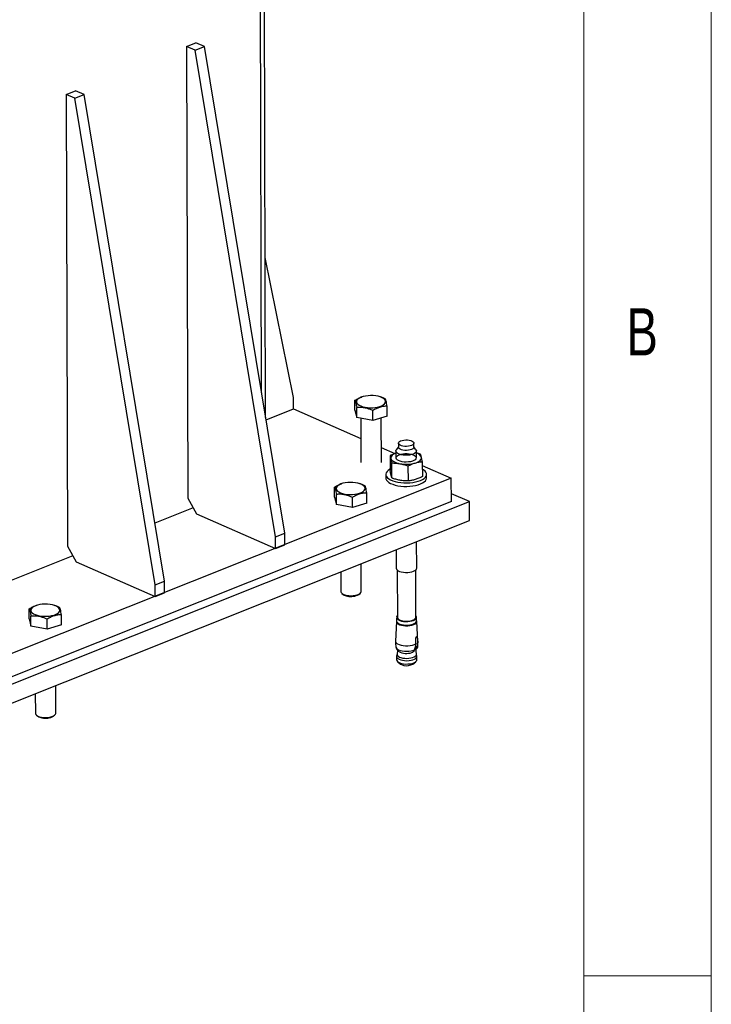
# Model space of a CAD drawing. Header units: millimetres. Extents: x 5 to 589, y 5 to 415.
# Tile 93 of 95: x 562 to 589, y 309 to 347. Entities that reach past the tile are written whole.
import ezdxf

# ---------------------------------------------------------------- set-up
doc = ezdxf.new("R2010")
doc.units = ezdxf.units.MM
doc.layers.add('NOTES', color=6, linetype='Continuous')
doc.layers.add('TRAIT-FORT', color=4, linetype='Continuous', lineweight=25)
doc.styles.add('SLDTEXTSTYLE0', font='TXT', dxfattribs={"width": 0.75})

msp = doc.modelspace()

# ---------------------------------------------------------------- linework, layer by layer
at = {"color": 7, "linetype": 'Continuous', "lineweight": 18}
for p, q in [((589, 5), (589, 415)), ((584, 10), (584, 410)), ((589, 310), (584, 310))]:
    msp.add_line(p, q, dxfattribs=at)
at = {"layer": 'TRAIT-FORT', "color": 4, "linetype": 'Continuous', "lineweight": 25}
for p, q in [((571.5206, 331.885), (571.4678, 350.9023)), ((571.3614, 332.8506), (571.3114, 350.84)), ((568.4169, 346.4292), (568.7798, 346.5738)), ((568.4169, 346.4292), (568.4661, 328.7168)), ((568.7608, 346.2782), (568.4169, 346.4292)), ((568.7608, 346.2782), (569.1238, 346.4228)), ((571.9051, 327.2066), (568.7608, 346.2782)), ((569.1238, 346.4228), (568.7798, 346.5738)), ((572.268, 327.3513), (569.1238, 346.4228)), ((563.6986, 344.5485), (564.0615, 344.6931)), ((564.4054, 344.5421), (564.0615, 344.6931)), ((563.6986, 344.5485), (563.7478, 326.8361)), ((564.0425, 344.3974), (563.6986, 344.5485)), ((564.0425, 344.3974), (564.4054, 344.5421)), ((567.1868, 325.3259), (564.0425, 344.3974)), ((567.5497, 325.4706), (564.4054, 344.5421)), ((572.6108, 332.6737), (571.5032, 338.1559)), ((572.6121, 332.2195), (572.6108, 332.6737)), ((575.0224, 332.1692), (575.0213, 332.559)), ((575.3086, 332.6952), (575.2897, 332.6891)), ((576.0237, 332.6885), (575.9963, 332.6971)), ((576.2861, 331.9344), (576.285, 332.3242)), ((571.5361, 331.7906), (572.6121, 332.2195)), ((572.6121, 332.2195), (575.257, 331.0581)), ((575.0224, 332.1692), (575.0922, 331.8811)), ((575.0922, 331.8811), (575.0911, 332.2708)), ((575.7241, 331.7637), (575.723, 332.1534)), ((576.2861, 331.9344), (575.7241, 331.7637)), ((575.7241, 331.7637), (575.0922, 331.8811)), ((575.2548, 331.8509), (575.2596, 330.12)), ((576.0596, 330.1223), (576.0548, 331.8641)), ((576.7264, 330.8787), (576.7269, 330.7198)), ((577.3369, 330.7215), (577.3364, 330.8804)), ((576.058, 330.7063), (576.5888, 330.4732)), ((576.4012, 330.3899), (576.4029, 329.801)), ((576.6323, 330.5696), (576.633, 330.3017)), ((576.7268, 330.737), (576.6465, 330.614)), ((577.4178, 330.6162), (577.3368, 330.7387)), ((577.433, 330.3039), (577.4323, 330.5718)), ((576.4727, 329.5128), (576.4711, 330.1018)), ((577.665, 330.1551), (577.6666, 329.5662)), ((576.2348, 329.6511), (576.2352, 329.5149)), ((577.103, 329.9844), (577.1046, 329.3954)), ((577.6654, 330.0005), (578.8023, 329.5012)), ((577.8352, 329.5193), (577.8348, 329.6555)), ((578.8023, 329.5012), (560.655, 322.2677)), ((574.5119, 329.2924), (574.493, 329.2864)), ((575.227, 329.2857), (575.1996, 329.2943)), ((578.8048, 328.5929), (578.8023, 329.5012)), ((574.2256, 328.7664), (574.2246, 329.1562)), ((574.2955, 328.4783), (574.2944, 328.8681)), ((575.4894, 328.5317), (575.4883, 328.9214)), ((579.5117, 328.5865), (578.804, 328.8973)), ((560.6385, 321.0637), (579.5117, 328.5865)), ((578.8048, 328.5929), (560.6575, 321.3594)), ((568.4661, 328.7168), (568.8112, 328.1116)), ((574.2256, 328.7664), (574.2955, 328.4783)), ((574.9274, 328.3609), (574.2955, 328.4783)), ((574.9274, 328.3609), (574.9263, 328.7507)), ((575.4894, 328.5317), (574.9274, 328.3609)), ((579.5137, 327.8508), (579.5117, 328.5865)), ((568.6773, 328.3464), (567.1744, 327.7473)), ((568.8112, 328.1116), (571.9063, 326.7525)), ((560.6405, 320.3279), (579.5137, 327.8508)), ((571.9051, 327.2066), (572.268, 327.3513)), ((572.2693, 326.8971), (572.268, 327.3513)), ((571.9063, 326.7525), (571.9051, 327.2066)), ((577.445, 325.9757), (577.4421, 327.025)), ((563.7478, 326.8361), (564.0929, 326.2309)), ((571.9063, 326.7525), (572.2693, 326.8971)), ((576.643, 326.7065), (576.645, 325.9735)), ((563.959, 326.4656), (561.2084, 325.3692)), ((564.0929, 326.2309), (567.188, 324.8718)), ((575.2675, 325.0668), (575.2644, 326.157)), ((574.4653, 325.8385), (574.4675, 325.0646)), ((576.6852, 325.9007), (576.6904, 324.048)), ((577.4104, 324.05), (577.4052, 325.9027)), ((567.1868, 325.3259), (567.5497, 325.4706)), ((567.551, 325.0164), (567.5497, 325.4706)), ((567.188, 324.8718), (567.1868, 325.3259)), ((567.188, 324.8718), (567.551, 325.0164)), ((574.5126, 324.9877), (574.5615, 324.9485)), ((575.174, 324.9502), (575.2227, 324.9897)), ((562.2484, 323.9923), (562.2473, 324.3821)), ((562.5346, 324.5183), (562.5157, 324.5122)), ((563.2497, 324.5116), (563.2223, 324.5202)), ((562.2484, 323.9923), (562.3183, 323.7042)), ((562.3183, 323.7042), (562.3172, 324.0939)), ((562.9502, 323.5868), (562.9491, 323.9765)), ((563.5122, 323.7575), (563.5111, 324.1473)), ((576.653, 323.8884), (576.6108, 323.1207)), ((576.6579, 324.0479), (576.6583, 323.9071)), ((577.4433, 323.9093), (577.4429, 324.05)), ((577.4951, 323.1231), (577.4487, 323.8906)), ((562.9502, 323.5868), (562.3183, 323.7042)), ((563.5122, 323.7575), (562.9502, 323.5868)), ((577.4145, 323.0117), (577.4101, 323.2087)), ((577.426, 323.2728), (577.47, 323.2646)), ((577.47, 323.2646), (577.4835, 323.076)), ((577.4835, 323.076), (577.4811, 322.9991)), ((576.688, 322.7639), (576.6756, 322.6045)), ((577.2578, 322.667), (577.2908, 322.685)), ((577.4083, 322.9312), (577.4145, 323.0117)), ((577.4332, 322.6066), (577.4125, 322.8534)), ((577.4342, 322.8187), (577.4143, 322.8129)), ((577.4811, 322.9991), (577.4145, 323.0115)), ((577.4151, 322.8222), (577.4342, 322.8187)), ((577.4762, 322.8813), (577.4777, 322.8894)), ((576.6571, 322.5164), (576.6575, 322.3856)), ((576.676, 322.6092), (576.6588, 322.532)), ((576.7023, 322.3092), (576.8136, 322.22)), ((577.2973, 322.2214), (577.408, 322.3111)), ((577.4503, 322.5342), (577.4328, 322.6113)), ((577.4525, 322.3878), (577.4521, 322.5186)), ((563.2902, 320.2927), (563.2872, 321.3829)), ((562.4881, 321.0644), (562.4902, 320.2905)), ((562.5354, 320.2136), (562.5843, 320.1743)), ((563.1968, 320.176), (563.2455, 320.2155))]:
    msp.add_line(p, q, dxfattribs=at)
at = {"layer": 'TRAIT-FORT', "color": 4, "linetype": 'Continuous', "lineweight": 25, "flags": 128}
for points in [[(575.4192, 332.288), (575.5158, 332.2743), (575.6168, 332.268), (575.7189, 332.2693), (575.819, 332.2783), (575.9137, 332.2946), (576, 332.3176), (576.0752, 332.3468), (576.1367, 332.381), (576.1828, 332.4193), (576.2118, 332.4603), (576.2229, 332.5028), (576.2156, 332.5455), (576.1903, 332.5868), (576.1477, 332.6256), (576.0891, 332.6605), (576.0166, 332.6904), (575.9324, 332.7144), (575.8392, 332.7317), (575.74, 332.7418), (575.638, 332.7443), (575.5365, 332.7391), (575.4388, 332.7264), (575.3479, 332.7067), (575.2668, 332.6805), (575.1982, 332.6486), (575.1441, 332.6122), (575.1064, 332.5724), (575.0863, 332.5305), (575.0844, 332.4877), (575.1008, 332.4456), (575.1349, 332.4054), (575.1857, 332.3684), (575.2515, 332.3358), (575.3301, 332.3088), (575.4192, 332.288)], [(577.1565, 330.9962), (577.2194, 330.9804), (577.2714, 330.9588), (577.3095, 330.9326), (577.3314, 330.9033), (577.3359, 330.8726), (577.3226, 330.8423), (577.2925, 330.8142), (577.2472, 330.7899), (577.1893, 330.7708), (577.1223, 330.758), (577.0499, 330.7523), (576.9765, 330.754), (576.9063, 330.7629), (576.8434, 330.7787), (576.7914, 330.8003), (576.7533, 330.8265), (576.7314, 330.8558), (576.727, 330.8865), (576.7402, 330.9168), (576.7704, 330.9449), (576.8157, 330.9692), (576.8735, 330.9884), (576.9406, 331.0011), (577.0129, 331.0069), (577.0863, 331.0052), (577.1565, 330.9962)], [(576.6325, 330.4887), (576.6216, 330.4845), (576.5681, 330.4604), (576.5226, 330.4335), (576.4858, 330.4044), (576.4584, 330.3736), (576.4408, 330.3416), (576.4333, 330.3089), (576.4361, 330.2761)], [(577.4178, 330.6162), (577.4314, 330.5825), (577.4277, 330.5464), (577.4054, 330.5113), (577.3657, 330.4791), (577.3105, 330.4512), (577.2422, 330.4288), (577.1641, 330.4131), (577.0798, 330.4047), (576.9933, 330.4041), (576.9086, 330.4113), (576.8297, 330.426), (576.7603, 330.4474), (576.7036, 330.4746), (576.6623, 330.5063), (576.6383, 330.541), (576.6327, 330.5771), (576.6457, 330.6129), (576.6465, 330.614)], [(576.87, 330.1508), (576.7959, 330.1688), (576.7328, 330.1931), (576.6838, 330.2225), (576.6512, 330.2557), (576.6364, 330.2911), (576.6401, 330.327), (576.6622, 330.3618), (576.7016, 330.3938), (576.7566, 330.4216), (576.8244, 330.4438), (576.9021, 330.4595), (576.9858, 330.4678), (577.0717, 330.4683), (577.1559, 330.4612), (577.2343, 330.4466), (577.3033, 330.4253), (577.3596, 330.3983), (577.4007, 330.3668), (577.4246, 330.3323), (577.4301, 330.2965), (577.4171, 330.2609), (577.3862, 330.2273), (577.3387, 330.1972), (577.277, 330.1721), (577.2038, 330.153), (577.1226, 330.141), (577.0373, 330.1365), (576.9517, 330.1398), (576.87, 330.1508)], [(576.9068, 330.604), (576.8438, 330.6197), (576.7918, 330.6414), (576.7538, 330.6676), (576.7319, 330.6969), (576.7269, 330.7198)], [(577.3369, 330.7215), (577.3363, 330.7136), (577.3231, 330.6834), (577.2929, 330.6552), (577.2476, 330.6309), (577.1897, 330.6118), (577.1227, 330.599), (577.0504, 330.5933), (576.977, 330.595), (576.9068, 330.604)], [(576.4361, 330.2761), (576.4491, 330.2438), (576.4721, 330.2124), (576.5047, 330.1826), (576.5463, 330.1549), (576.5963, 330.1297), (576.6537, 330.1075), (576.7176, 330.0886), (576.787, 330.0733)], [(577.3839, 330.1), (577.4444, 330.121), (577.4979, 330.1452), (577.5434, 330.172), (577.5802, 330.2011), (577.6077, 330.2319), (577.6253, 330.264), (577.6327, 330.2967), (577.63, 330.3295)], [(576.4027, 329.857), (576.3965, 329.8536), (576.3318, 329.8114), (576.2827, 329.7656), (576.2505, 329.7174), (576.2358, 329.6677), (576.2389, 329.6178), (576.2598, 329.5686), (576.298, 329.5213), (576.3527, 329.4769), (576.4227, 329.4365), (576.5062, 329.4009), (576.6017, 329.371), (576.7067, 329.3474)], [(576.7067, 329.3474), (576.8191, 329.3306), (576.9364, 329.321), (577.0558, 329.3189), (577.1748, 329.3242), (577.2906, 329.3369), (577.4007, 329.3566), (577.5027, 329.383), (577.5941, 329.4154), (577.6731, 329.4531), (577.7379, 329.4953), (577.7869, 329.541), (577.8192, 329.5892), (577.8339, 329.6389), (577.8307, 329.6889), (577.8098, 329.7381), (577.7716, 329.7854), (577.7169, 329.8297), (577.6658, 329.8605)], [(574.6225, 328.8852), (574.7191, 328.8715), (574.8201, 328.8652), (574.9222, 328.8666), (575.0223, 328.8755), (575.117, 328.8918), (575.2033, 328.9149), (575.2784, 328.944), (575.34, 328.9783), (575.3861, 329.0165), (575.4151, 329.0576), (575.4262, 329.1001), (575.4189, 329.1427), (575.3936, 329.184), (575.3509, 329.2228), (575.2924, 329.2577), (575.2199, 329.2876), (575.1357, 329.3117), (575.0425, 329.329), (574.9433, 329.339), (574.8413, 329.3415), (574.7398, 329.3363), (574.6421, 329.3237), (574.5512, 329.3039), (574.4701, 329.2777), (574.4014, 329.2459), (574.3474, 329.2095), (574.3097, 329.1697), (574.2896, 329.1277), (574.2877, 329.085), (574.3041, 329.0428), (574.3382, 329.0026), (574.389, 328.9656), (574.4547, 328.9331), (574.5334, 328.906), (574.6225, 328.8852)], [(576.2352, 329.5149), (576.2393, 329.4815), (576.2602, 329.4323), (576.2984, 329.385), (576.3531, 329.3407), (576.423, 329.3003), (576.5066, 329.2647), (576.602, 329.2348), (576.7071, 329.2112)], [(576.7071, 329.2112), (576.8195, 329.1944), (576.9367, 329.1848), (577.0562, 329.1826), (577.1751, 329.188), (577.291, 329.2006), (577.4011, 329.2204), (577.503, 329.2467), (577.5945, 329.2791), (577.6735, 329.3168), (577.7383, 329.359), (577.7873, 329.4048), (577.8195, 329.453), (577.8343, 329.5027), (577.8352, 329.5193)], [(576.645, 325.9735), (576.651, 325.9449), (576.6751, 325.9102), (576.7164, 325.8785), (576.7731, 325.8513), (576.8425, 325.8299), (576.9214, 325.8152), (577.0061, 325.808), (577.0925, 325.8086), (577.1768, 325.8169), (577.2549, 325.8327), (577.3232, 325.855), (577.3785, 325.883), (577.4182, 325.9152), (577.4404, 325.9502), (577.445, 325.9757)], [(574.4675, 325.0646), (574.4683, 325.0539), (574.4832, 325.0183), (574.5161, 324.985), (574.5654, 324.9553), (574.6288, 324.9309), (574.7034, 324.9127)], [(574.7034, 324.9127), (574.7857, 324.9018), (574.8718, 324.8984), (574.9576, 324.9029), (575.0393, 324.915), (575.1129, 324.9342), (575.1751, 324.9595), (575.2229, 324.9897), (575.254, 325.0236), (575.2671, 325.0594), (575.2675, 325.0668)], [(562.6453, 324.1111), (562.7418, 324.0974), (562.8428, 324.0911), (562.945, 324.0924), (563.045, 324.1014), (563.1397, 324.1177), (563.226, 324.1408), (563.3012, 324.1699), (563.3628, 324.2041), (563.4088, 324.2424), (563.4379, 324.2834), (563.4489, 324.326), (563.4417, 324.3686), (563.4163, 324.4099), (563.3737, 324.4487), (563.3152, 324.4836), (563.2427, 324.5135), (563.1584, 324.5375), (563.0652, 324.5548), (562.9661, 324.5649), (562.8641, 324.5674), (562.7626, 324.5622), (562.6648, 324.5495), (562.5739, 324.5298), (562.4929, 324.5036), (562.4242, 324.4718), (562.3702, 324.4354), (562.3325, 324.3955), (562.3124, 324.3536), (562.3105, 324.3109), (562.3268, 324.2687), (562.3609, 324.2285), (562.4117, 324.1915), (562.4775, 324.159), (562.5562, 324.1319), (562.6453, 324.1111)], [(576.6583, 323.9119), (576.6532, 323.8918), (576.6588, 323.8559), (576.6827, 323.8213), (576.7238, 323.7898), (576.7803, 323.7628), (576.8493, 323.7414), (576.9278, 323.7269), (577.0121, 323.7197), (577.0981, 323.7203), (577.1819, 323.7286), (577.2597, 323.7442), (577.3276, 323.7665), (577.3826, 323.7943), (577.4221, 323.8264), (577.4442, 323.8612), (577.448, 323.8972), (577.4432, 323.9141)], [(576.6902, 324.1134), (576.6711, 324.0903), (576.6582, 324.0552), (576.6637, 324.0198), (576.6873, 323.9857), (576.7279, 323.9546), (576.7835, 323.928), (576.8516, 323.9069), (576.9291, 323.8925), (577.0121, 323.8855), (577.097, 323.8861), (577.1797, 323.8942), (577.2563, 323.9097), (577.3233, 323.9316), (577.3776, 323.959), (577.4165, 323.9907), (577.4384, 324.025), (577.442, 324.0605), (577.4274, 324.0954), (577.4102, 324.1154)], [(576.6583, 323.9071), (576.6641, 323.879), (576.6877, 323.8449), (576.7283, 323.8138), (576.7839, 323.7872), (576.852, 323.7661), (576.9294, 323.7518), (577.0125, 323.7447), (577.0974, 323.7453), (577.1801, 323.7535), (577.2567, 323.7689), (577.3237, 323.7908), (577.378, 323.8182), (577.4169, 323.8499), (577.4388, 323.8842), (577.4433, 323.9093)], [(576.6904, 324.048), (576.6905, 324.0442), (576.7016, 324.0108), (576.7302, 323.9794), (576.7749, 323.9514), (576.8334, 323.9283), (576.9027, 323.9113), (576.9795, 323.9012), (577.0598, 323.8985), (577.1397, 323.9033), (577.215, 323.9154), (577.2821, 323.9343), (577.3376, 323.9588), (577.3787, 323.988), (577.4033, 324.0201), (577.4104, 324.05)], [(576.6108, 323.1207), (576.6107, 323.1199), (576.6189, 323.0809), (576.6465, 323.0435), (576.6924, 323.0095), (576.7544, 322.9803), (576.8299, 322.9572), (576.9153, 322.9413), (577.0069, 322.9334), (577.1006, 322.9336), (577.1922, 322.9422), (577.2775, 322.9586), (577.3527, 322.9821), (577.4145, 323.0117)], [(577.4835, 323.076), (577.4952, 323.115), (577.4951, 323.1231)], [(576.6295, 322.887), (576.6314, 322.8774), (576.65, 322.8414), (576.686, 322.8079), (576.7378, 322.7782), (576.8032, 322.7537), (576.8794, 322.7353), (576.963, 322.724), (577.0506, 322.7201), (577.1382, 322.7239), (577.2223, 322.7351), (577.299, 322.7533), (577.3653, 322.7778)], [(576.6575, 322.3856), (576.6634, 322.3572), (576.6873, 322.3227), (576.7284, 322.2912), (576.7847, 322.2642), (576.8537, 322.2429), (576.9321, 322.2283), (577.0163, 322.2212), (577.1022, 322.2217), (577.1859, 322.23), (577.2636, 322.2457), (577.3314, 322.2679), (577.3864, 322.2957), (577.4258, 322.3277), (577.4479, 322.3625), (577.4525, 322.3878)], [(576.6588, 322.532), (576.658, 322.5058), (576.6728, 322.4704), (576.7054, 322.4373), (576.7544, 322.4078), (576.8175, 322.3835), (576.8916, 322.3655)], [(576.6756, 322.6045), (576.6762, 322.589), (576.6903, 322.5553), (576.7215, 322.5237), (576.7682, 322.4956), (576.8283, 322.4724), (576.899, 322.4552)], [(576.8916, 322.3655), (576.9734, 322.3546), (577.0589, 322.3513), (577.1442, 322.3557), (577.2254, 322.3678), (577.2986, 322.3868), (577.3603, 322.412), (577.4078, 322.442), (577.4388, 322.4756), (577.4517, 322.5112), (577.4503, 322.5342)], [(576.899, 322.4552), (576.9769, 322.4448), (577.0585, 322.4417), (577.1398, 322.4459), (577.2172, 322.4574), (577.287, 322.4755), (577.3459, 322.4995), (577.3911, 322.5282), (577.4206, 322.5602), (577.433, 322.5942), (577.4332, 322.6066)], [(562.4902, 320.2905), (562.4911, 320.2798), (562.506, 320.2442), (562.5389, 320.2108), (562.5882, 320.1812), (562.6516, 320.1568), (562.7262, 320.1386)], [(562.7262, 320.1386), (562.8084, 320.1276), (562.8945, 320.1243), (562.9804, 320.1288), (563.0621, 320.1409), (563.1357, 320.1601), (563.1979, 320.1854), (563.2456, 320.2156), (563.2768, 320.2494), (563.2899, 320.2852), (563.2902, 320.2927)]]:
    msp.add_lwpolyline(points, dxfattribs=at)
at = {"layer": 'TRAIT-FORT', "color": 4, "linetype": 'Continuous', "lineweight": 25}
for centre, radius, start, end in [((577.3621, 330.2034), 0.2961, 25.20814, 76.23935), ((577.0278, 331.3767), 1.3255, 259.53208, 285.58547), ((574.7784, 325.2588), 0.3786, 235.05279, 262.06346), ((574.8646, 325.4942), 0.6259, 257.21754, 299.63061), ((577.0564, 323.3111), 0.6749, 242.00596, 287.36372), ((576.9815, 322.4566), 0.2902, 234.63342, 262.48283), ((577.0553, 322.635), 0.4792, 256.51492, 300.33323), ((562.8011, 320.4846), 0.3786, 235.05279, 262.06346), ((562.8874, 320.7201), 0.6259, 257.21754, 299.63061)]:
    msp.add_arc(centre, radius, start, end, dxfattribs=at)
for points, knots in [([(575.0213, 332.559), (575.07, 332.5885), (575.1582, 332.642), (575.2496, 332.673), (575.2905, 332.6869)], [0, 0, 0, 0, 0.552018, 1, 1, 1, 1]), ([(575.0213, 332.559), (575.0273, 332.548), (575.0395, 332.5259), (575.0576, 332.4614), (575.075, 332.3745), (575.0857, 332.3056), (575.0911, 332.2708)], [0, 0, 0, 0, 0.2646075, 0.534953, 0.7653458, 1, 1, 1, 1]), ([(576.285, 332.3242), (576.2362, 332.3234), (576.1375, 332.3219), (575.9914, 332.2879), (575.8518, 332.2302), (575.7662, 332.1792), (575.723, 332.1534)], [0, 0, 0, 0, 0.2646075, 0.534953, 0.7653458, 1, 1, 1, 1]), ([(576.2152, 332.6123), (576.1954, 332.6215), (576.1557, 332.6398), (576.0953, 332.6639), (576.0509, 332.6804), (576.0265, 332.6874), (576.0227, 332.6885)], [0, 0, 0, 0, 0.3127829, 0.6261473, 0.9417901, 1, 1, 1, 1]), ([(576.285, 332.3242), (576.2789, 332.3632), (576.2666, 332.4422), (576.2484, 332.5275), (576.2311, 332.5839), (576.2205, 332.6028), (576.2152, 332.6123)], [0, 0, 0, 0, 0.2646075, 0.534953, 0.7653458, 1, 1, 1, 1]), ([(575.723, 332.1534), (575.7032, 332.1626), (575.6636, 332.1808), (575.6032, 332.2053), (575.542, 332.2269), (575.4739, 332.2469), (575.3992, 332.2634), (575.3177, 332.2744), (575.236, 332.2785), (575.1603, 332.277), (575.1123, 332.2727), (575.0911, 332.2708)], [0, 0, 0, 0, 0.0959759, 0.1921303, 0.2889837, 0.386155, 0.511758, 0.6382621, 0.7673312, 0.8971208, 1, 1, 1, 1]), ([(576.6325, 330.489), (576.6256, 330.4868), (576.5953, 330.4769), (576.5415, 330.4552), (576.4712, 330.4245), (576.4246, 330.4015), (576.4012, 330.3899)], [0, 0, 0, 0, 0.0884556, 0.3908382, 0.695172, 1, 1, 1, 1]), ([(576.4012, 330.3899), (576.4041, 330.3825), (576.4098, 330.3676), (576.4185, 330.3411), (576.4273, 330.3113), (576.4331, 330.2878), (576.4361, 330.2761)], [0, 0, 0, 0, 0.2488901, 0.4981338, 0.7487594, 1, 1, 1, 1]), ([(577.5951, 330.4433), (577.5691, 330.4524), (577.517, 330.4708), (577.4627, 330.4882), (577.4344, 330.4956), (577.4325, 330.4961)], [0, 0, 0, 0, 0.4817819, 0.9642483, 1, 1, 1, 1]), ([(577.63, 330.3295), (577.627, 330.3411), (577.6212, 330.3643), (577.6125, 330.3941), (577.6038, 330.4207), (577.598, 330.4358), (577.5951, 330.4433)], [0, 0, 0, 0, 0.2486221, 0.4978734, 0.748733, 1, 1, 1, 1]), ([(576.4361, 330.2761), (576.439, 330.2637), (576.4448, 330.2389), (576.4536, 330.1965), (576.4624, 330.151), (576.4682, 330.1182), (576.4711, 330.1018)], [0, 0, 0, 0, 0.2486221, 0.4978734, 0.748733, 1, 1, 1, 1]), ([(576.4711, 330.1018), (576.4971, 330.1014), (576.5491, 330.1005), (576.6278, 330.0953), (576.7072, 330.087), (576.7603, 330.0779), (576.787, 330.0733)], [0, 0, 0, 0, 0.24889008, 0.4981338, 0.74875944, 1, 1, 1, 1]), ([(576.787, 330.0733), (576.8133, 330.0681), (576.866, 330.0575), (576.9452, 330.0365), (577.0242, 330.0123), (577.0767, 329.9937), (577.103, 329.9844)], [0, 0, 0, 0, 0.24862213, 0.49787339, 0.74873304, 1, 1, 1, 1]), ([(577.103, 329.9844), (577.1261, 329.9958), (577.1723, 330.0187), (577.2424, 330.0494), (577.3129, 330.0773), (577.3602, 330.0924), (577.3839, 330.1)], [0, 0, 0, 0, 0.2488901, 0.4981338, 0.7487594, 1, 1, 1, 1]), ([(577.3839, 330.1), (577.4073, 330.1067), (577.4542, 330.1202), (577.5246, 330.1353), (577.5949, 330.1472), (577.6416, 330.1525), (577.665, 330.1551)], [0, 0, 0, 0, 0.24862213, 0.49787339, 0.74873304, 1, 1, 1, 1]), ([(577.665, 330.1551), (577.6621, 330.1714), (577.6563, 330.2039), (577.6476, 330.2493), (577.6388, 330.2919), (577.6329, 330.3169), (577.63, 330.3295)], [0, 0, 0, 0, 0.2488901, 0.4981338, 0.7487594, 1, 1, 1, 1]), ([(576.4379, 329.6266), (576.435, 329.6391), (576.4291, 329.6639), (576.4204, 329.7063), (576.4116, 329.7518), (576.4058, 329.7846), (576.4029, 329.801)], [0, 0, 0, 0, 0.2486221, 0.4978734, 0.748733, 1, 1, 1, 1]), ([(576.4727, 329.5128), (576.4699, 329.5203), (576.4641, 329.5352), (576.4555, 329.5617), (576.4467, 329.5915), (576.4408, 329.6149), (576.4379, 329.6266)], [0, 0, 0, 0, 0.24889008, 0.4981338, 0.74875944, 1, 1, 1, 1]), ([(574.2246, 329.1562), (574.2733, 329.1857), (574.3615, 329.2392), (574.4529, 329.2702), (574.4938, 329.2841)], [0, 0, 0, 0, 0.552018, 1, 1, 1, 1]), ([(575.4184, 329.2096), (575.3986, 329.2187), (575.359, 329.237), (575.2986, 329.2612), (575.2542, 329.2776), (575.2298, 329.2847), (575.226, 329.2858)], [0, 0, 0, 0, 0.3127829, 0.6261473, 0.9417901, 1, 1, 1, 1]), ([(576.7888, 329.4239), (576.7624, 329.4292), (576.7097, 329.4398), (576.6305, 329.4608), (576.5515, 329.4849), (576.499, 329.5035), (576.4727, 329.5128)], [0, 0, 0, 0, 0.24862213, 0.49787338, 0.74873303, 1, 1, 1, 1]), ([(577.1046, 329.3954), (577.0786, 329.3959), (577.0266, 329.3967), (576.9479, 329.4019), (576.8685, 329.4103), (576.8154, 329.4193), (576.7888, 329.4239)], [0, 0, 0, 0, 0.2488901, 0.4981338, 0.7487594, 1, 1, 1, 1]), ([(577.3857, 329.4506), (577.3623, 329.4438), (577.3153, 329.4304), (577.245, 329.4153), (577.1746, 329.4034), (577.128, 329.3981), (577.1046, 329.3954)], [0, 0, 0, 0, 0.2486221, 0.4978734, 0.748733, 1, 1, 1, 1]), ([(577.6666, 329.5662), (577.6435, 329.5548), (577.5973, 329.5319), (577.5272, 329.5011), (577.4567, 329.4733), (577.4094, 329.4582), (577.3857, 329.4506)], [0, 0, 0, 0, 0.2488901, 0.4981338, 0.7487594, 1, 1, 1, 1]), ([(574.2246, 329.1562), (574.2306, 329.1453), (574.2428, 329.1231), (574.2609, 329.0586), (574.2783, 328.9717), (574.289, 328.9028), (574.2944, 328.8681)], [0, 0, 0, 0, 0.2646075, 0.534953, 0.7653458, 1, 1, 1, 1]), ([(574.9263, 328.7507), (574.9065, 328.7598), (574.8669, 328.7781), (574.8065, 328.8025), (574.7452, 328.8242), (574.6772, 328.8441), (574.6025, 328.8606), (574.521, 328.8716), (574.4393, 328.8758), (574.3636, 328.8742), (574.3156, 328.87), (574.2944, 328.8681)], [0, 0, 0, 0, 0.0959759, 0.1921303, 0.2889837, 0.386155, 0.511758, 0.6382621, 0.7673312, 0.8971208, 1, 1, 1, 1]), ([(575.4883, 328.9214), (575.4395, 328.9207), (575.3408, 328.9191), (575.1947, 328.8851), (575.055, 328.8274), (574.9695, 328.7764), (574.9263, 328.7507)], [0, 0, 0, 0, 0.2646075, 0.534953, 0.7653458, 1, 1, 1, 1]), ([(575.4883, 328.9214), (575.4822, 328.9605), (575.4699, 329.0395), (575.4517, 329.1248), (575.4344, 329.1811), (575.4238, 329.2), (575.4184, 329.2096)], [0, 0, 0, 0, 0.2646075, 0.534953, 0.7653458, 1, 1, 1, 1]), ([(562.2473, 324.3821), (562.296, 324.4116), (562.3843, 324.4651), (562.4756, 324.4961), (562.5166, 324.51)], [0, 0, 0, 0, 0.552018, 1, 1, 1, 1]), ([(562.2473, 324.3821), (562.2534, 324.3711), (562.2655, 324.349), (562.2837, 324.2845), (562.3011, 324.1976), (562.3118, 324.1287), (562.3172, 324.0939)], [0, 0, 0, 0, 0.2646075, 0.534953, 0.7653458, 1, 1, 1, 1]), ([(563.4412, 324.4354), (563.4214, 324.4446), (563.3818, 324.4629), (563.3213, 324.4871), (563.2769, 324.5035), (563.2525, 324.5105), (563.2487, 324.5116)], [0, 0, 0, 0, 0.3127829, 0.6261473, 0.9417901, 1, 1, 1, 1]), ([(563.5111, 324.1473), (563.505, 324.1864), (563.4926, 324.2653), (563.4744, 324.3507), (563.4571, 324.407), (563.4465, 324.4259), (563.4412, 324.4354)], [0, 0, 0, 0, 0.2646075, 0.534953, 0.7653458, 1, 1, 1, 1]), ([(562.9491, 323.9765), (562.9293, 323.9857), (562.8897, 324.004), (562.8292, 324.0284), (562.768, 324.05), (562.7, 324.07), (562.6253, 324.0865), (562.5438, 324.0975), (562.4621, 324.1017), (562.3863, 324.1001), (562.3384, 324.0958), (562.3172, 324.0939)], [0, 0, 0, 0, 0.0959759, 0.1921303, 0.2889837, 0.386155, 0.511758, 0.6382621, 0.7673312, 0.8971208, 1, 1, 1, 1]), ([(563.5111, 324.1473), (563.4623, 324.1465), (563.3636, 324.145), (563.2174, 324.111), (563.0778, 324.0533), (562.9922, 324.0023), (562.9491, 323.9765)], [0, 0, 0, 0, 0.2646075, 0.534953, 0.7653458, 1, 1, 1, 1]), ([(576.612, 323.1137), (576.612, 323.1009), (576.6122, 323.0248), (576.6218, 322.9492), (576.6297, 322.8865)], [0, 0, 0, 0, 0.1686932, 1, 1, 1, 1]), ([(577.4101, 323.2087), (577.4105, 323.2166), (577.4114, 323.2325), (577.4182, 323.2565), (577.4275, 323.2776), (577.4361, 323.2905), (577.4444, 323.2993), (577.4522, 323.304), (577.4601, 323.3016), (577.4658, 323.2912), (577.4688, 323.2774), (577.4698, 323.2675), (577.47, 323.2646)], [0, 0, 0, 0, 0.1124592, 0.2248906, 0.3380769, 0.4519349, 0.5000095, 0.6132103, 0.7263901, 0.8400877, 0.9537547, 1, 1, 1, 1]), ([(577.4766, 322.8891), (577.4782, 322.899), (577.4898, 322.9721), (577.4957, 323.0484), (577.495, 323.1144), (577.495, 323.1163)], [0, 0, 0, 0, 0.13249757, 0.97546633, 1, 1, 1, 1]), ([(576.6301, 322.8844), (576.6302, 322.8837), (576.6312, 322.8618), (576.6478, 322.8217), (576.6794, 322.7696), (576.7123, 322.7343), (576.7355, 322.7194), (576.7418, 322.7154)], [0, 0, 0, 0, 0.0097881, 0.3089008, 0.5922336, 0.890132, 1, 1, 1, 1]), ([(577.3653, 322.7778), (577.3602, 322.767), (577.3499, 322.7452), (577.3253, 322.7129), (577.3034, 322.6951), (577.2908, 322.685)], [0, 0, 0, 0, 0.2924803, 0.5940455, 1, 1, 1, 1]), ([(577.3653, 322.7778), (577.3739, 322.803), (577.3913, 322.8536), (577.4026, 322.9053), (577.4083, 322.9312)], [0, 0, 0, 0, 0.49833233, 1, 1, 1, 1]), ([(577.4053, 322.9187), (577.4055, 322.9173), (577.4088, 322.8932), (577.4103, 322.8727), (577.4118, 322.8533)], [0, 0, 0, 0, 0.0586072, 1, 1, 1, 1]), ([(577.4762, 322.8813), (577.4745, 322.8736), (577.4709, 322.858), (577.4576, 322.8361), (577.4427, 322.825), (577.4342, 322.8187)], [0, 0, 0, 0, 0.2924803, 0.5940455, 1, 1, 1, 1]), ([(577.4811, 322.9991), (577.481, 322.9784), (577.4807, 322.9371), (577.4777, 322.8999), (577.4762, 322.8813)], [0, 0, 0, 0, 0.4984187, 1, 1, 1, 1])]:
    msp.add_open_spline(points, degree=3, knots=knots, dxfattribs=at)

# ---------------------------------------------------------------- texts
at = {"layer": 'NOTES', "color": 211, "insert": (585.6667, 336.168), "char_height": 1.8521, "attachment_point": 1, "style": 'SLDTEXTSTYLE0'}
msp.add_mtext('B', dxfattribs=at)

doc.saveas('drawing.dxf')
